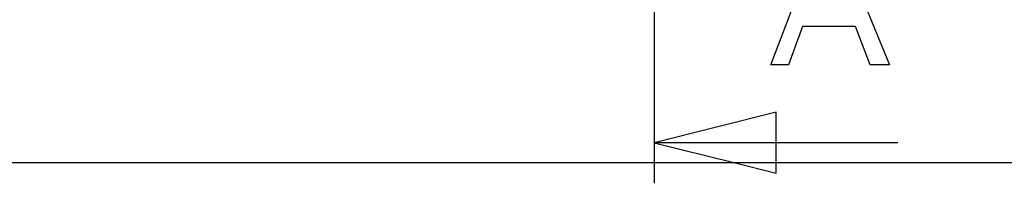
# Model space of a CAD drawing. Extents: x -1077 to 53, y -1488 to -1083.
# Tile 31 of 45: x -810 to -761, y -1316 to -1308. Entities that reach past the tile are written whole.
import ezdxf

# ---------------------------------------------------------------- set-up
doc = ezdxf.new("R2010")
doc.units = 0
doc.layers.add('Layer0', color=7, linetype='Continuous', true_color=0xffffff)
doc.layers.add('MTEXT', color=7, linetype='Continuous', true_color=0xffffff)

msp = doc.modelspace()

# ---------------------------------------------------------------- linework, layer by layer
at = {"layer": 'Layer0'}
for p, q in [((-778.357, -1204.087), (-778.357, -1313.668)), ((-772.357, -1312.168), (-778.357, -1313.668)), ((-772.357, -1313.668), (-772.357, -1312.168)), ((-772.357, -1313.668), (-778.357, -1313.668)), ((-778.357, -1313.668), (-774.441, -1314.647)), ((-778.357, -1313.668), (-778.357, -1314.647)), ((-766.357, -1313.668), (-772.357, -1313.668)), ((-772.357, -1314.647), (-772.357, -1313.668)), ((-819.538, -1314.647), (-778.357, -1314.647)), ((-778.357, -1314.647), (-774.441, -1314.647)), ((-778.357, -1314.647), (-778.357, -1315.668)), ((-774.441, -1314.647), (-772.357, -1315.168)), ((-774.441, -1314.647), (-772.357, -1314.647)), ((-772.357, -1315.168), (-772.357, -1314.647)), ((-772.357, -1314.647), (-750.745, -1314.647))]:
    msp.add_line(p, q, dxfattribs=at)
at = {"layer": 'MTEXT'}
for p, q in [((-772.625, -1309.843), (-770.227, -1303.599)), ((-769.337, -1303.599), (-766.781, -1309.843)), ((-771.062, -1307.952), (-771.747, -1309.843)), ((-768.451, -1307.952), (-771.062, -1307.952)), ((-767.723, -1309.843), (-768.451, -1307.952)), ((-771.747, -1309.843), (-772.625, -1309.843)), ((-766.781, -1309.843), (-767.723, -1309.843))]:
    msp.add_line(p, q, dxfattribs=at)

doc.saveas('drawing.dxf')
